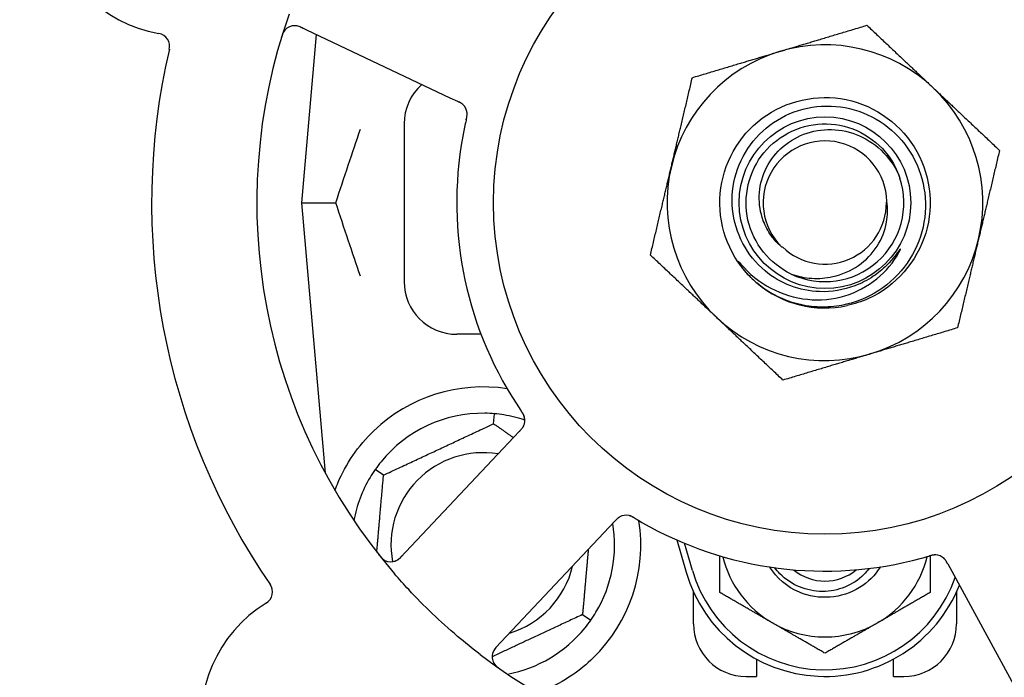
# Model space of a CAD drawing. Header units: inches. Extents: x 18 to 846, y -67 to 561.
# Tile 88 of 256: x 102.02 to 104.36, y 162.16 to 163.72. Entities that reach past the tile are written whole.
import ezdxf

# ---------------------------------------------------------------- set-up
doc = ezdxf.new("R2010")
doc.units = ezdxf.units.IN
doc.header["$LTSCALE"] = 24
doc.header["$MEASUREMENT"] = 0
doc.layers.add('Dimension (ANSI)', color=7, linetype='Continuous', lineweight=25)
doc.layers.add('Visible (ANSI)', color=7, linetype='Continuous', lineweight=30)
doc.styles.add('Note Text (ANSI)', font='tahoma.ttf')
doc.dimstyles.new('SB Fraction-16 (ANSI)', dxfattribs={"dimscale": 24, "dimtxt": 0.125, "dimasz": 0.098425, "dimexe": 0.125, "dimexo": 0.0625, "dimgap": 0.031496, "dimtad": 0, "dimtih": 1, "dimtoh": 1, "dimdec": 4, "dimrnd": 1e-08, "dimzin": 0, "dimdsep": 46, "dimlunit": 5, "dimtxsty": 'Note Text (ANSI)', "dimcen": 0.09, "dimdle": 0.393701, "dimclrd": 256, "dimclre": 256, "dimclrt": 256, "dimadec": 0, "dimazin": 3, "dimtfac": 0.96, "dimtofl": 0, "dimtmove": 0, "dimatfit": 3, "dimfxl": 1, "dimfrac": 2, "dimtolj": 1, "dimtzin": 12, "dimlwd": -1, "dimlwe": -1, "dimarcsym": 0})

# ---------------------------------------------------------------- blocks, each defined once
blk = doc.blocks.new('*D15')
at = {"layer": 'Defpoints', "color": 0, "transparency": 16777216}
for p in [(115.8191, 378.6679), (40.5863, 88.9562), (79.6941, 88.9562)]:
    blk.add_point(p, dxfattribs=at)
at = {"layer": 'Dimension (ANSI)', "transparency": 16777216}
for p, q in [((114.3191, 378.6679), (37.5863, 378.6679)), ((40.5863, 376.3057), (40.5863, 240.4618)), ((40.5863, 91.3184), (40.5863, 235.1622)), ((78.1941, 88.9562), (37.5863, 88.9562))]:
    blk.add_line(p, q, dxfattribs=at)
for points in [[(40.1926, 376.3057), (40.98, 376.3057), (40.5863, 378.6679)], [(40.1926, 91.3184), (40.98, 91.3184), (40.5863, 88.9562)]]:
    blk.add_solid(points, dxfattribs=at)
at = {"layer": 'Dimension (ANSI)', "transparency": 16777216, "insert": (31.4463, 239.7059), "char_height": 3, "attachment_point": 1, "style": 'Note Text (ANSI)'}
blk.add_mtext('\\A1;289 11/16', dxfattribs=at)

msp = doc.modelspace()

# ---------------------------------------------------------------- linework, layer by layer
at = {"layer": 'Visible (ANSI)'}
for p, q in [((102.68321, 163.70333), (103.03847, 163.53527)), ((102.72107, 163.68542), (102.68611, 163.2859)), ((103.03847, 163.53527), (103.05646, 163.52676)), ((102.92986, 163.4734), (102.92986, 163.0984)), ((102.68611, 163.2859), (102.76758, 163.2859)), ((102.68611, 163.2859), (102.74228, 162.64391)), ((103.11257, 162.9734), (103.05486, 162.9734)), ((103.14252, 162.76097), (103.1446, 162.78471)), ((103.1906, 162.7289), (102.92098, 162.44295)), ((103.20423, 162.74335), (103.1906, 162.7289)), ((102.88089, 162.63897), (102.86138, 162.65264)), ((103.14762, 162.22925), (103.41724, 162.5152)), ((103.41724, 162.5152), (103.43089, 162.52968)), ((103.57753, 162.48497), (103.59986, 162.4084)), ((103.61486, 162.41277), (103.59611, 162.47705)), ((104.22162, 162.42813), (104.23116, 162.41069)), ((104.23116, 162.41069), (104.41979, 162.06591)), ((103.61736, 162.2859), (103.61736, 162.36144)), ((104.24236, 162.36144), (104.24236, 162.2859)), ((103.35383, 162.30782), (103.37335, 162.29415)), ((103.76736, 162.20173), (103.76736, 162.1609)), ((104.09236, 162.1609), (104.09236, 162.20173)), ((103.74236, 162.1609), (103.76736, 162.1609)), ((104.09236, 162.1609), (104.11736, 162.1609))]:
    msp.add_line(p, q, dxfattribs=at)
for radius in [0.7875, 0.20385]:
    msp.add_circle((103.92986, 163.2859), radius, dxfattribs=at)
for centre, radius, start, end in [((103.92986, 163.2859), 1.35, 16.62287, 76.74397), ((102.40443, 164.0075), 0.325, 49.56477, 259.80207), ((103.92986, 163.2859), 0.875, 24.19111, 69.17573), ((103.92986, 163.2859), 1.35, 160.62287, 220.74397), ((102.66985, 163.67508), 0.03125, 64.68342, 162.83549), ((102.34136, 163.65688), 0.03125, 346.85452, 79.80207), ((103.92986, 163.2859), 0.375, 46.68342, 106.68342), ((103.92986, 163.2859), 1.6, 166.81714, 214.5497), ((103.92986, 163.2859), 0.375, 106.68342, 166.68342), ((103.05486, 163.4734), 0.125, 131.64189, 180), ((103.92986, 163.2859), 0.375, 346.68342, 46.68342), ((103.04831, 163.49605), 0.03125, 5.46904, 47.46837), ((103.92986, 163.2859), 0.875, 168.19111, 213.17573), ((103.92986, 163.2859), 0.14696, 1.25861, 225.29572), ((103.92986, 163.2859), 0.375, 166.68342, 226.68342), ((103.92986, 163.2859), 0.1875, 244.71096, 18.15663), ((103.92986, 163.2859), 0.14583, 226.55117, 0.00317), ((103.92986, 163.2859), 0.375, 286.68342, 346.68342), ((103.05486, 163.0984), 0.125, 180, 270), ((103.92986, 163.2859), 0.25, 226.19222, 229.96044), ((103.92986, 163.2859), 0.25, 229.96044, 282.10596), ((103.92986, 163.2859), 0.375, 226.68342, 286.68342), ((103.11736, 162.4734), 0.375, 81.21293, 133.75453), ((103.11736, 162.4734), 0.3125, 89.15807, 140.84193), ((103.11736, 162.4734), 0.3125, 71.46237, 80.84193), ((103.18547, 162.76901), 0.03125, 334.67765, 16.13682), ((103.11736, 162.4734), 0.21875, 80.57954, 190.53406), ((103.11736, 162.4734), 0.3125, 149.15807, 169.28378), ((103.45758, 162.51243), 0.03125, 77.46904, 119.46837), ((103.11736, 162.4734), 0.375, 314.27762, 8.78707), ((103.11736, 162.4734), 0.3125, 329.15807, 9.35248), ((103.92986, 163.2859), 0.875, 240.19111, 285.17573), ((102.89825, 162.46439), 0.03125, 218.53135, 316.68342), ((103.92986, 162.50465), 0.25, 193.73904, 240), ((103.92986, 162.50465), 0.25, 300, 346.26096), ((104.19142, 162.41821), 0.03125, 46.67765, 88.13682), ((103.11736, 162.4734), 0.21875, 286.71618, 346.65066), ((103.92986, 162.50465), 0.34375, 196.2602, 338.3076), ((103.92986, 162.50465), 0.32812, 196.2602, 340.60541), ((103.92986, 162.50465), 0.11727, 230.56429, 309.43571), ((102.5857, 162.36166), 0.03125, 301.56477, 34.51231), ((102.77219, 162.05811), 0.325, 121.56477, 331.80207), ((103.74236, 162.2859), 0.125, 180, 270), ((103.92986, 162.50465), 0.25, 240, 300), ((104.11736, 162.2859), 0.125, 270, 0), ((103.11736, 162.4734), 0.3125, 280.71622, 320.84193), ((103.92986, 163.2859), 1.35, 232.62287, 292.74397), ((103.17036, 162.20782), 0.03125, 136.68342, 234.83549)]:
    msp.add_arc(centre, radius, start, end, dxfattribs=at)
for points, knots in [([(102.69054, 163.69986), (102.68969, 163.70027), (102.68883, 163.70067), (102.68548, 163.70222), (102.68298, 163.70328), (102.67868, 163.7048), (102.6768, 163.70532), (102.67368, 163.70596), (102.67224, 163.70615), (102.66997, 163.7063), (102.66911, 163.7063), (102.66821, 163.70628), (102.66802, 163.70628), (102.66785, 163.70627)], [0, 0, 0, 0, 0.007248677, 0.007248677, 0.028564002, 0.028564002, 0.047482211, 0.047482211, 0.06536174, 0.06536174, 0.076705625, 0.076705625, 0.079955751, 0.079955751, 0.079955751, 0.079955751]), ([(102.64697, 163.69637), (102.64678, 163.69616), (102.64654, 163.69589), (102.64577, 163.69496), (102.64521, 163.69422), (102.64404, 163.69248), (102.64338, 163.69139), (102.64238, 163.68944), (102.64207, 163.68881), (102.64133, 163.68721), (102.6409, 163.6862), (102.64004, 163.68402), (102.63962, 163.68284), (102.63899, 163.68098), (102.63876, 163.68028), (102.63833, 163.67889), (102.63812, 163.67821), (102.63791, 163.67752)], [0.051298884, 0.051298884, 0.051298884, 0.051298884, 0.057269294, 0.057269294, 0.069785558, 0.069785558, 0.083632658, 0.083632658, 0.089458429, 0.089458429, 0.097820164, 0.097820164, 0.107290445, 0.107290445, 0.113094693, 0.113094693, 0.118968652, 0.118968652, 0.118968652, 0.118968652]), ([(103.7568, 163.10548), (103.70614, 163.15408), (103.67748, 163.22479), (103.68003, 163.29494), (103.68257, 163.36508), (103.71624, 163.43351), (103.77026, 163.47832), (103.82425, 163.52311), (103.89771, 163.54356), (103.96708, 163.53311), (104.03807, 163.52242), (104.10356, 163.4795), (104.14169, 163.41867), (104.17942, 163.35847), (104.18973, 163.28178), (104.16923, 163.21376), (104.14875, 163.1458), (104.09788, 163.08764), (104.03326, 163.05828), (104.01694, 163.05087), (103.99981, 163.04532), (103.98228, 163.04165)], [5.2445607, 5.2445607, 5.2445607, 5.2445607, 6.086966, 6.086966, 6.086966, 6.9291128, 6.9291128, 6.9291128, 7.7710085, 7.7710085, 7.7710085, 8.6324711, 8.6324711, 8.6324711, 9.4850832, 9.4850832, 9.4850832, 10.3367446, 10.3367446, 10.3367446, 10.5518672, 10.5518672, 10.5518672, 10.5518672]), ([(103.07036, 163.51819), (103.0703, 163.51825), (103.07022, 163.51833), (103.07, 163.51854), (103.06984, 163.51869), (103.0691, 163.51936), (103.06838, 163.51996), (103.06656, 163.52132), (103.06537, 163.52211), (103.06285, 163.52359), (103.06151, 163.5243), (103.05956, 163.52528), (103.05895, 163.52558), (103.05802, 163.52602), (103.05771, 163.52617), (103.0571, 163.52646), (103.0568, 163.5266), (103.0565, 163.52674)], [0.038929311, 0.038929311, 0.038929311, 0.038929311, 0.040726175, 0.040726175, 0.043941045, 0.043941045, 0.054249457, 0.054249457, 0.066768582, 0.066768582, 0.078206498, 0.078206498, 0.083402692, 0.083402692, 0.086046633, 0.086046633, 0.088630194, 0.088630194, 0.088630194, 0.088630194]), ([(103.06978, 163.51876), (103.06978, 163.51876), (103.06978, 163.51876), (103.06973, 163.51881), (103.06956, 163.51896), (103.06905, 163.51942), (103.06864, 163.51978), (103.06769, 163.52055), (103.06716, 163.52095), (103.06646, 163.52143), (103.06628, 163.52156), (103.06495, 163.52244), (103.06337, 163.52336), (103.06075, 163.5247), (103.05996, 163.52509), (103.05872, 163.52569), (103.05829, 163.5259), (103.05741, 163.52631), (103.05695, 163.52653), (103.0565, 163.52674)], [0.028019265, 0.028019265, 0.028019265, 0.028019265, 0.028672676, 0.028672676, 0.033062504, 0.033062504, 0.040781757, 0.040781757, 0.051074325, 0.051074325, 0.054504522, 0.054504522, 0.07506277, 0.07506277, 0.083066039, 0.083066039, 0.087153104, 0.087153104, 0.091266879, 0.091266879, 0.091266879, 0.091266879]), ([(103.07737, 163.48307), (103.07743, 163.48336), (103.0775, 163.48365), (103.07768, 163.48444), (103.07779, 163.48494), (103.07814, 163.48649), (103.07837, 163.48756), (103.07879, 163.4898), (103.07899, 163.49098), (103.07931, 163.49332), (103.07941, 163.49444), (103.07952, 163.49665), (103.0795, 163.49765), (103.07943, 163.49889), (103.0794, 163.49923), (103.07937, 163.49948)], [0.001596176, 0.001596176, 0.001596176, 0.001596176, 0.003937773, 0.003937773, 0.007842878, 0.007842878, 0.016055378, 0.016055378, 0.025513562, 0.025513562, 0.03719134, 0.03719134, 0.0541939, 0.0541939, 0.061558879, 0.061558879, 0.061558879, 0.061558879]), ([(103.07737, 163.48307), (103.07749, 163.4836), (103.07761, 163.48414), (103.07786, 163.4852), (103.07798, 163.48573), (103.07837, 163.4875), (103.07862, 163.48875), (103.07899, 163.49079), (103.07912, 163.49164), (103.07937, 163.49356), (103.07945, 163.49457), (103.07953, 163.49637), (103.07953, 163.49718), (103.07947, 163.49846), (103.07943, 163.499), (103.07939, 163.49932), (103.07939, 163.49936), (103.07939, 163.49937), (103.07939, 163.49937), (103.07939, 163.49937)], [0, 0, 0, 0, 0.004180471, 0.004180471, 0.008305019, 0.008305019, 0.018114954, 0.018114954, 0.025612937, 0.025612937, 0.036850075, 0.036850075, 0.047489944, 0.047489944, 0.05608938, 0.05608938, 0.05828692, 0.05828692, 0.058652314, 0.058652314, 0.058652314, 0.058652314]), ([(103.91708, 163.07466), (103.89359, 163.07543), (103.8704, 163.08011), (103.82629, 163.09692), (103.80569, 163.10899), (103.76581, 163.14223), (103.74791, 163.16436), (103.7214, 163.21449), (103.71316, 163.24206), (103.70762, 163.29909), (103.71049, 163.32801), (103.72719, 163.38344), (103.74097, 163.40937), (103.77785, 163.45476), (103.80067, 163.4737), (103.85254, 163.50197), (103.88113, 163.51092), (103.94044, 163.51743), (103.97058, 163.51482), (104.02848, 163.49817), (104.05565, 163.48417), (104.10334, 163.4464), (104.12335, 163.42291), (104.15342, 163.36935), (104.1631, 163.33974), (104.17065, 163.27818), (104.16834, 163.24681), (104.15179, 163.18643), (104.13761, 163.15803), (104.09901, 163.10799), (104.07488, 163.0869), (104.01966, 163.05497), (103.98904, 163.04453), (103.95729, 163.04023)], [-3.5801326, -3.5801326, -3.5801326, -3.5801326, -3.4004535, -3.4004535, -3.2191752, -3.2191752, -3.0035583, -3.0035583, -2.7857358, -2.7857358, -2.5657084, -2.5657084, -2.3434763, -2.3434763, -2.1190401, -2.1190401, -1.8924003, -1.8924003, -1.6635571, -1.6635571, -1.4325112, -1.4325112, -1.1992628, -1.1992628, -0.9638125, -0.9638125, -0.7261606, -0.7261606, -0.4863077, -0.4863077, -0.244254, -0.244254, 0, 0, 0, 0]), ([(103.07736, 163.48303), (103.07725, 163.48257), (103.07714, 163.48207), (103.07701, 163.48154), (103.07592, 163.47676), (103.07448, 163.47023), (103.07338, 163.46496)], [0.48080563, 0.48080563, 0.48080563, 0.48080563, 0.5329828, 0.5329828, 0.5329828, 1, 1, 1, 1]), ([(103.84976, 163.11637), (103.79848, 163.1406), (103.75944, 163.18931), (103.74696, 163.24464), (103.73448, 163.29997), (103.74882, 163.36071), (103.78473, 163.40461), (103.82057, 163.44842), (103.87711, 163.47452), (103.9337, 163.47336), (103.99039, 163.4722), (104.04591, 163.44371), (104.07991, 163.39833), (104.09214, 163.38201), (104.10148, 163.36365), (104.10776, 163.34427)], [5.153766, 5.153766, 5.153766, 5.153766, 6.061332, 6.061332, 6.061332, 6.968806, 6.968806, 6.968806, 7.8744508, 7.8744508, 7.8744508, 8.7817425, 8.7817425, 8.7817425, 9.107885, 9.107885, 9.107885, 9.107885]), ([(103.82648, 163.18145), (103.8173, 163.18925), (103.80911, 163.19815), (103.79427, 163.21883), (103.78796, 163.23071), (103.77626, 163.26215), (103.77304, 163.28224), (103.77443, 163.32309), (103.77923, 163.34345), (103.79652, 163.38174), (103.80904, 163.39921), (103.84042, 163.42882), (103.85913, 163.44052), (103.90048, 163.45638), (103.92279, 163.46018), (103.9682, 163.4591), (103.99084, 163.454), (104.03346, 163.43527), (104.05293, 163.42162), (104.08602, 163.38728), (104.09915, 163.36677), (104.10803, 163.34432)], [-1.5503297, -1.5503297, -1.5503297, -1.5503297, -1.4577971, -1.4577971, -1.3550285, -1.3550285, -1.200467, -1.200467, -1.0416694, -1.0416694, -0.8786368, -0.8786368, -0.7113708, -0.7113708, -0.5398726, -0.5398726, -0.3641439, -0.3641439, -0.1841858, -0.1841858, 0, 0, 0, 0]), ([(103.84976, 163.11637), (103.86549, 163.11088), (103.88188, 163.10753), (103.91526, 163.10539), (103.93209, 163.10665), (103.97044, 163.11515), (103.99124, 163.12418), (104.02726, 163.14933), (104.04234, 163.16489), (104.06495, 163.20019), (104.07258, 163.21939), (104.07915, 163.25593), (104.07938, 163.27271), (104.07678, 163.28912)], [-0.89666376, -0.89666376, -0.89666376, -0.89666376, -0.7697294, -0.7697294, -0.64162523, -0.64162523, -0.47009117, -0.47009117, -0.30597672, -0.30597672, -0.14928046, -0.14928046, -0.02134877, -0.02134877, -0.02134877, -0.02134877]), ([(103.73005, 163.14035), (103.74988, 163.11701), (103.77388, 163.09757), (103.82809, 163.06866), (103.85784, 163.05954), (103.91825, 163.05352), (103.94828, 163.05632), (104.00465, 163.07322), (104.03052, 163.08681), (104.07476, 163.12272), (104.0929, 163.14442), (104.10628, 163.16902)], [-1.1317323, -1.1317323, -1.1317323, -1.1317323, -0.8984595, -0.8984595, -0.6634575, -0.6634575, -0.435379, -0.435379, -0.2142259, -0.2142259, 0, 0, 0, 0]), ([(104.10628, 163.16902), (104.10708, 163.17049), (104.10794, 163.17216), (104.10891, 163.17427), (104.10933, 163.17524), (104.10957, 163.17605), (104.10961, 163.17622), (104.10963, 163.17639), (104.10963, 163.17645), (104.10962, 163.17651), (104.10961, 163.17653), (104.10959, 163.17657), (104.10958, 163.17658), (104.10955, 163.17659), (104.10954, 163.17659), (104.1095, 163.17659), (104.10947, 163.17659), (104.1094, 163.17656), (104.10935, 163.17652), (104.10916, 163.17638), (104.10897, 163.1762), (104.10811, 163.17523), (104.10715, 163.17395), (104.10141, 163.16616), (104.09192, 163.15249), (104.07672, 163.13745)], [-0.32002064, -0.32002064, -0.32002064, -0.32002064, -0.25037654, -0.25037654, -0.22022079, -0.22022079, -0.21319305, -0.21319305, -0.21059304, -0.21059304, -0.20923641, -0.20923641, -0.20821255, -0.20821255, -0.20712521, -0.20712521, -0.2055378, -0.2055378, -0.20262718, -0.20262718, -0.19315319, -0.19315319, -0.1629071, -0.1629071, 0, 0, 0, 0]), ([(103.7568, 163.10548), (103.74897, 163.11302), (103.74161, 163.12117), (103.72959, 163.13672), (103.72591, 163.14248), (103.72408, 163.14585), (103.72375, 163.14649), (103.72354, 163.14705), (103.7235, 163.14717), (103.72348, 163.1473), (103.72348, 163.14734), (103.72348, 163.1474), (103.72349, 163.14742), (103.7235, 163.14744), (103.72351, 163.14745), (103.72353, 163.14747), (103.72354, 163.14747), (103.72358, 163.14747), (103.72361, 163.14747), (103.72368, 163.14744), (103.72373, 163.14741), (103.72458, 163.14684), (103.72691, 163.14405), (103.73005, 163.14035)], [-0.28928031, -0.28928031, -0.28928031, -0.28928031, -0.16787143, -0.16787143, -0.06646306, -0.06646306, -0.04917499, -0.04917499, -0.04476579, -0.04476579, -0.04306859, -0.04306859, -0.04215282, -0.04215282, -0.04143605, -0.04143605, -0.040655, -0.040655, -0.03948059, -0.03948059, -0.0370912, -0.0370912, 0, 0, 0, 0]), ([(104.07672, 163.13745), (104.06681, 163.12764), (104.05604, 163.11882), (104.03087, 163.10195), (104.01629, 163.09442), (103.9742, 163.07843), (103.94571, 163.07372), (103.91708, 163.07466)], [-0.44935864, -0.44935864, -0.44935864, -0.44935864, -0.34320731, -0.34320731, -0.21838639, -0.21838639, 0, 0, 0, 0]), ([(103.95729, 163.04023), (103.93983, 163.03786), (103.92216, 163.03741), (103.88677, 163.04037), (103.86915, 163.04382), (103.82168, 163.05869), (103.79339, 163.0741), (103.76903, 163.0945)], [-0.51193076, -0.51193076, -0.51193076, -0.51193076, -0.37804019, -0.37804019, -0.24204071, -0.24204071, 0, 0, 0, 0]), ([(103.21569, 162.77697), (103.21563, 162.77719), (103.21555, 162.77748), (103.21528, 162.77832), (103.21507, 162.77892), (103.21458, 162.78018), (103.21431, 162.78082), (103.2137, 162.7821), (103.21339, 162.78272), (103.2126, 162.7842), (103.21208, 162.78509), (103.21129, 162.78639), (103.21105, 162.78678), (103.21016, 162.78818), (103.20947, 162.78922), (103.20856, 162.79056), (103.20834, 162.79089), (103.20801, 162.79137), (103.20791, 162.79151), (103.20781, 162.79166)], [0.044252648, 0.044252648, 0.044252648, 0.044252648, 0.050671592, 0.050671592, 0.061250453, 0.061250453, 0.071050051, 0.071050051, 0.078610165, 0.078610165, 0.087196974, 0.087196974, 0.090753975, 0.090753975, 0.100050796, 0.100050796, 0.103147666, 0.103147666, 0.104517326, 0.104517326, 0.104517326, 0.104517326]), ([(103.2156, 162.77733), (103.2156, 162.77733), (103.21559, 162.77736), (103.21555, 162.77749), (103.21551, 162.77763), (103.21538, 162.77806), (103.21527, 162.7784), (103.21487, 162.77956), (103.21452, 162.78043), (103.21368, 162.78225), (103.2132, 162.78318), (103.21199, 162.78531), (103.21123, 162.78655), (103.20969, 162.78891), (103.2089, 162.79006), (103.20803, 162.79134), (103.20792, 162.7915), (103.20781, 162.79166)], [0.030853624, 0.030853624, 0.030853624, 0.030853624, 0.032941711, 0.032941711, 0.036385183, 0.036385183, 0.042347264, 0.042347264, 0.055267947, 0.055267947, 0.065838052, 0.065838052, 0.077516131, 0.077516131, 0.087897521, 0.087897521, 0.089364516, 0.089364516, 0.089364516, 0.089364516]), ([(103.20423, 162.74336), (103.20459, 162.74374), (103.20496, 162.74413), (103.20567, 162.74488), (103.20601, 162.74525), (103.20678, 162.74608), (103.20721, 162.74654), (103.2087, 162.7482), (103.20962, 162.7493), (103.21099, 162.75106), (103.21155, 162.75186), (103.21249, 162.75335), (103.21288, 162.75401), (103.21348, 162.75514), (103.21372, 162.75565), (103.21386, 162.75595), (103.21388, 162.75599), (103.21388, 162.75599), (103.21388, 162.75599), (103.21388, 162.75599)], [0, 0, 0, 0, 0.004355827, 0.004355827, 0.0086878, 0.0086878, 0.014307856, 0.014307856, 0.029588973, 0.029588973, 0.043844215, 0.043844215, 0.05417139, 0.05417139, 0.061954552, 0.061954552, 0.063871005, 0.063871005, 0.063878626, 0.063878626, 0.063878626, 0.063878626]), ([(103.20426, 162.74339), (103.20447, 162.7436), (103.20467, 162.74382), (103.20579, 162.74501), (103.20673, 162.74602), (103.20863, 162.74817), (103.20961, 162.74934), (103.21124, 162.75149), (103.21192, 162.7525), (103.2131, 162.75444), (103.2136, 162.75541), (103.21399, 162.75624), (103.21405, 162.75637), (103.21409, 162.75647)], [0, 0, 0, 0, 0.002309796, 0.002309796, 0.012623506, 0.012623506, 0.024338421, 0.024338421, 0.035397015, 0.035397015, 0.047442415, 0.047442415, 0.049661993, 0.049661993, 0.049661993, 0.049661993]), ([(102.76548, 162.60281), (102.76789, 162.60943), (102.77049, 162.61606), (102.78178, 162.64215), (102.79349, 162.66419), (102.82248, 162.70645), (102.83969, 162.72671), (102.85802, 162.74426)], [1.38940877, 1.38940877, 1.38940877, 1.38940877, 1.45134152, 1.45134152, 1.64787025, 1.64787025, 1.84130789, 1.84130789, 1.84130789, 1.84130789]), ([(103.44334, 162.54025), (103.44326, 162.54021), (103.44317, 162.54016), (103.4429, 162.54001), (103.4427, 162.5399), (103.44183, 162.5394), (103.44104, 162.53891), (103.43919, 162.5376), (103.43806, 162.53671), (103.43588, 162.53477), (103.43479, 162.53372), (103.43326, 162.53217), (103.43278, 162.53167), (103.43208, 162.53093), (103.43184, 162.53068), (103.43137, 162.53019), (103.43115, 162.52995), (103.43092, 162.52971)], [0.038929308, 0.038929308, 0.038929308, 0.038929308, 0.040726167, 0.040726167, 0.043941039, 0.043941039, 0.054249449, 0.054249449, 0.066768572, 0.066768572, 0.07820649, 0.07820649, 0.083402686, 0.083402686, 0.086046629, 0.086046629, 0.08863019, 0.08863019, 0.08863019, 0.08863019]), ([(103.44262, 162.53987), (103.44262, 162.53987), (103.44261, 162.53987), (103.44255, 162.53983), (103.44235, 162.53972), (103.44176, 162.53938), (103.44129, 162.5391), (103.44027, 162.53844), (103.43973, 162.53805), (103.43904, 162.53753), (103.43887, 162.5374), (103.43763, 162.53641), (103.43626, 162.5352), (103.43417, 162.53311), (103.43356, 162.53249), (103.43261, 162.53149), (103.43228, 162.53115), (103.43161, 162.53044), (103.43126, 162.53007), (103.43092, 162.52971)], [0.028019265, 0.028019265, 0.028019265, 0.028019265, 0.028672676, 0.028672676, 0.033062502, 0.033062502, 0.040781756, 0.040781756, 0.051074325, 0.051074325, 0.054504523, 0.054504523, 0.075062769, 0.075062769, 0.083066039, 0.083066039, 0.087153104, 0.087153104, 0.091266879, 0.091266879, 0.091266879, 0.091266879]), ([(103.4789, 162.53606), (103.47865, 162.53621), (103.47839, 162.53636), (103.47769, 162.53678), (103.47726, 162.53704), (103.47589, 162.53785), (103.47494, 162.53839), (103.47295, 162.53949), (103.47188, 162.54004), (103.46975, 162.54107), (103.46872, 162.54151), (103.46666, 162.5423), (103.4657, 162.54259), (103.4645, 162.5429), (103.46416, 162.54298), (103.46391, 162.54304)], [0.001596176, 0.001596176, 0.001596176, 0.001596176, 0.00393777, 0.00393777, 0.007842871, 0.007842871, 0.016055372, 0.016055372, 0.025513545, 0.025513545, 0.037191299, 0.037191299, 0.054193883, 0.054193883, 0.061558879, 0.061558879, 0.061558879, 0.061558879]), ([(103.4789, 162.53606), (103.47843, 162.53634), (103.47797, 162.53662), (103.47703, 162.53718), (103.47657, 162.53746), (103.475, 162.53838), (103.47389, 162.53901), (103.47206, 162.53998), (103.4713, 162.54037), (103.46955, 162.5412), (103.46861, 162.54159), (103.46692, 162.54222), (103.46615, 162.54247), (103.46491, 162.54281), (103.46439, 162.54294), (103.46408, 162.543), (103.46404, 162.54301), (103.46402, 162.54302), (103.46402, 162.54302), (103.46402, 162.54302)], [0, 0, 0, 0, 0.004180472, 0.004180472, 0.008305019, 0.008305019, 0.018114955, 0.018114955, 0.025612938, 0.025612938, 0.036850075, 0.036850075, 0.047489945, 0.047489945, 0.056089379, 0.056089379, 0.05828692, 0.05828692, 0.058652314, 0.058652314, 0.058652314, 0.058652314]), ([(103.47894, 162.53604), (103.47934, 162.53579), (103.47978, 162.53553), (103.48025, 162.53525), (103.48446, 162.53273), (103.49023, 162.52934), (103.49489, 162.52667)], [0.48080563, 0.48080563, 0.48080563, 0.48080563, 0.5329828, 0.5329828, 0.5329828, 1, 1, 1, 1]), ([(102.86941, 162.45047), (102.8698, 162.44997), (102.87018, 162.44948), (102.87123, 162.44817), (102.87191, 162.44734), (102.87321, 162.44582), (102.87382, 162.44513), (102.87543, 162.44339), (102.87646, 162.44234), (102.87833, 162.44061), (102.87919, 162.43987), (102.88071, 162.43868), (102.88138, 162.4382), (102.88277, 162.43728), (102.88346, 162.43688), (102.88425, 162.43646), (102.88442, 162.43637), (102.88457, 162.43629)], [0, 0, 0, 0, 0.005149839, 0.005149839, 0.013554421, 0.013554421, 0.020527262, 0.020527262, 0.031641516, 0.031641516, 0.041623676, 0.041623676, 0.051235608, 0.051235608, 0.063734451, 0.063734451, 0.067355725, 0.067355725, 0.067355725, 0.067355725]), ([(102.90784, 162.43465), (102.90812, 162.43475), (102.90847, 162.43487), (102.91014, 162.43552), (102.91173, 162.43627), (102.91445, 162.43789), (102.9157, 162.43875), (102.91875, 162.44113), (102.92058, 162.44277), (102.92312, 162.44527), (102.92385, 162.44602), (102.92524, 162.44747), (102.9259, 162.44817), (102.92656, 162.44886)], [0.058736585, 0.058736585, 0.058736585, 0.058736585, 0.064782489, 0.064782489, 0.086145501, 0.086145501, 0.103238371, 0.103238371, 0.123434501, 0.123434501, 0.131598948, 0.131598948, 0.13893919, 0.13893919, 0.13893919, 0.13893919]), ([(104.19282, 162.44943), (104.19282, 162.44943), (104.19279, 162.44944), (104.19265, 162.44944), (104.19251, 162.44944), (104.19206, 162.44945), (104.1917, 162.44946), (104.19047, 162.44943), (104.18953, 162.44937), (104.18754, 162.44913), (104.18651, 162.44896), (104.18411, 162.44847), (104.1827, 162.44813), (104.17997, 162.4474), (104.17864, 162.44701), (104.17715, 162.44657), (104.17697, 162.44651), (104.17678, 162.44646)], [0.030853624, 0.030853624, 0.030853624, 0.030853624, 0.032941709, 0.032941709, 0.03638518, 0.03638518, 0.042347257, 0.042347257, 0.055267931, 0.055267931, 0.065838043, 0.065838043, 0.077516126, 0.077516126, 0.087897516, 0.087897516, 0.089364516, 0.089364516, 0.089364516, 0.089364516]), ([(104.19319, 162.44941), (104.19296, 162.44942), (104.19266, 162.44943), (104.19178, 162.44944), (104.19114, 162.44943), (104.1898, 162.44935), (104.18909, 162.44929), (104.18769, 162.44911), (104.18701, 162.449), (104.18536, 162.4487), (104.18435, 162.44849), (104.18287, 162.44814), (104.18242, 162.44803), (104.18081, 162.44762), (104.17961, 162.44728), (104.17806, 162.44683), (104.17767, 162.44672), (104.17712, 162.44656), (104.17695, 162.44651), (104.17678, 162.44646)], [0.044252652, 0.044252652, 0.044252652, 0.044252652, 0.050671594, 0.050671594, 0.061250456, 0.061250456, 0.071050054, 0.071050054, 0.078610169, 0.078610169, 0.087196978, 0.087196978, 0.090753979, 0.090753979, 0.100050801, 0.100050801, 0.10314767, 0.10314767, 0.10451733, 0.10451733, 0.10451733, 0.10451733]), ([(104.2216, 162.42817), (104.22145, 162.42843), (104.22131, 162.42869), (104.22052, 162.43012), (104.21986, 162.43133), (104.2184, 162.4338), (104.21759, 162.43509), (104.21604, 162.4373), (104.21529, 162.43827), (104.21381, 162.43999), (104.21304, 162.44076), (104.21237, 162.44139), (104.21228, 162.44148), (104.21219, 162.44156)], [0, 0, 0, 0, 0.002309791, 0.002309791, 0.012623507, 0.012623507, 0.024338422, 0.024338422, 0.035397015, 0.035397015, 0.047442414, 0.047442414, 0.049661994, 0.049661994, 0.049661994, 0.049661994]), ([(104.06149, 162.42107), (104.04895, 162.40127), (104.03212, 162.3842), (104.01219, 162.37185), (103.96994, 162.34565), (103.91489, 162.34136), (103.86909, 162.3607), (103.84003, 162.37297), (103.81519, 162.39454), (103.79818, 162.42107)], [6.8488771, 6.8488771, 6.8488771, 6.8488771, 7.2990044, 7.2990044, 7.2990044, 8.2534333, 8.2534333, 8.2534333, 8.8590861, 8.8590861, 8.8590861, 8.8590861]), ([(104.03506, 162.41724), (104.03115, 162.41211), (104.02687, 162.40724), (104.00939, 162.39), (103.99416, 162.37998), (103.96045, 162.36617), (103.94226, 162.36263), (103.90524, 162.36267), (103.88678, 162.36636), (103.85201, 162.38069), (103.83608, 162.39128), (103.818, 162.40919), (103.8137, 162.41406), (103.80974, 162.41918)], [-1.06231766, -1.06231766, -1.06231766, -1.06231766, -1.01273267, -1.01273267, -0.87465824, -0.87465824, -0.73438222, -0.73438222, -0.59190522, -0.59190522, -0.44722789, -0.44722789, -0.39760805, -0.39760805, -0.39760805, -0.39760805]), ([(104.22162, 162.42813), (104.22136, 162.42859), (104.22111, 162.42906), (104.22061, 162.42996), (104.22037, 162.43041), (104.21981, 162.4314), (104.2195, 162.43194), (104.21839, 162.43387), (104.21763, 162.43509), (104.21637, 162.43694), (104.21579, 162.43772), (104.21467, 162.43907), (104.21415, 162.43965), (104.21327, 162.44056), (104.21286, 162.44095), (104.21262, 162.44118), (104.21259, 162.44121), (104.21259, 162.44121), (104.21259, 162.44121), (104.21259, 162.44121)], [0, 0, 0, 0, 0.004355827, 0.004355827, 0.008687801, 0.008687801, 0.014307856, 0.014307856, 0.029588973, 0.029588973, 0.043844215, 0.043844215, 0.054171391, 0.054171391, 0.061954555, 0.061954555, 0.063871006, 0.063871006, 0.063878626, 0.063878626, 0.063878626, 0.063878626]), ([(103.11033, 162.21311), (103.09211, 162.22703), (103.07436, 162.24132), (103.03649, 162.27342), (103.0163, 162.29159), (102.97738, 162.32882), (102.95887, 162.34762), (102.92942, 162.37931), (102.91813, 162.39192), (102.90706, 162.40478)], [-0.73117336, -0.73117336, -0.73117336, -0.73117336, -0.55242948, -0.55242948, -0.34016147, -0.34016147, -0.13232742, -0.13232742, 0, 0, 0, 0]), ([(103.15319, 162.23515), (103.15254, 162.23447), (103.15189, 162.23378), (103.14938, 162.23107), (103.14759, 162.22902), (103.14483, 162.2254), (103.14375, 162.22378), (103.14217, 162.221), (103.14155, 162.2197), (103.14071, 162.21758), (103.14044, 162.21677), (103.14018, 162.2159), (103.14013, 162.21572), (103.14008, 162.21556)], [0, 0, 0, 0, 0.007248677, 0.007248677, 0.028564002, 0.028564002, 0.04748221, 0.04748221, 0.065361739, 0.065361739, 0.076705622, 0.076705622, 0.079955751, 0.079955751, 0.079955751, 0.079955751]), ([(103.14304, 162.19264), (103.14319, 162.19239), (103.14337, 162.19208), (103.14401, 162.19106), (103.14455, 162.1903), (103.14584, 162.18865), (103.14667, 162.18769), (103.14821, 162.18613), (103.14872, 162.18564), (103.15001, 162.18444), (103.15084, 162.18372), (103.15264, 162.18224), (103.15364, 162.18146), (103.15522, 162.18029), (103.15581, 162.17986), (103.157, 162.17902), (103.15758, 162.17861), (103.15817, 162.1782)], [0.051298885, 0.051298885, 0.051298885, 0.051298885, 0.057269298, 0.057269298, 0.069785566, 0.069785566, 0.083632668, 0.083632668, 0.089458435, 0.089458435, 0.09782017, 0.09782017, 0.107290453, 0.107290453, 0.113094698, 0.113094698, 0.118968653, 0.118968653, 0.118968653, 0.118968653]), ([(103.37916, 162.20491), (103.36402, 162.19015), (103.34707, 162.17623), (103.30806, 162.14946), (103.28565, 162.13755), (103.25992, 162.1265), (103.25421, 162.1242), (103.24846, 162.12206)], [0.55181372, 0.55181372, 0.55181372, 0.55181372, 0.71000954, 0.71000954, 0.90366002, 0.90366002, 0.95550669, 0.95550669, 0.95550669, 0.95550669])]:
    msp.add_open_spline(points, degree=3, knots=knots, dxfattribs=at)
for points, weights in [([(103.82221, 163.64511), (103.91846, 163.67396), (104.0296, 163.70727)], [1, 1.0379548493, 1]), ([(104.0296, 163.70727), (104.11401, 163.62767), (104.18712, 163.55874)], [1, 1.0379548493, 1]), ([(103.61481, 163.58296), (103.72595, 163.61626), (103.82221, 163.64511)], [1, 1.0379548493, 1]), ([(103.56494, 163.37227), (103.58809, 163.47005), (103.61481, 163.58296)], [1, 1.0379548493, 1]), ([(104.18712, 163.55874), (104.26023, 163.4898), (104.34465, 163.41021)], [1, 1.0379548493, 1]), ([(104.34465, 163.41021), (104.31792, 163.2973), (104.29478, 163.19952)], [1, 1.0379548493, 1]), ([(103.51508, 163.16159), (103.5418, 163.27449), (103.56494, 163.37227)], [1, 1.0379548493, 1]), ([(104.29478, 163.19952), (104.27163, 163.10174), (104.24491, 162.98884)], [1, 1.0379548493, 1]), ([(103.6726, 163.01306), (103.59949, 163.08199), (103.51508, 163.16159)], [1, 1.0379548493, 1]), ([(103.83013, 162.86453), (103.74571, 162.94412), (103.6726, 163.01306)], [1, 1.0379548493, 1]), ([(104.24491, 162.98884), (104.13377, 162.95553), (104.03752, 162.92668)], [1, 1.0379548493, 1]), ([(104.03752, 162.92668), (103.94127, 162.89784), (103.83013, 162.86453)], [1, 1.0379548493, 1]), ([(102.88089, 162.63897), (103.01171, 162.69997), (103.14252, 162.76097)], [1.04422863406, 1.20577136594, 1.04422863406]), ([(103.14252, 162.76097), (103.16713, 162.74374), (103.1897, 162.72794)], [1.04422863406, 1.07418802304, 1.09303499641]), ([(102.8649, 162.45622), (102.87237, 162.54159), (102.88089, 162.63897)], [1.11819795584, 1.14843950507, 1.04422863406]), ([(103.36734, 162.46228), (103.36107, 162.39056), (103.35383, 162.30782)], [1.12448377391, 1.13145726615, 1.04422863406]), ([(103.67986, 162.36031), (103.67986, 162.40641), (103.67986, 162.44737)], [1, 1.02228011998, 1.01840264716]), ([(104.17986, 162.44735), (104.17986, 162.4064), (104.17986, 162.36031)], [1.01840499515, 1.02227336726, 1]), ([(103.80486, 162.28814), (103.74685, 162.32163), (103.67986, 162.36031)], [1, 1.0379548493, 1]), ([(104.17986, 162.36031), (104.11287, 162.32163), (104.05486, 162.28814)], [1, 1.0379548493, 1]), ([(103.35383, 162.30782), (103.2422, 162.25577), (103.13911, 162.20769)], [1.04422863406, 1.17902301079, 1.08886732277]), ([(103.92986, 162.21597), (103.86287, 162.25465), (103.80486, 162.28814)], [1, 1.0379548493, 1]), ([(104.05486, 162.28814), (103.99685, 162.25465), (103.92986, 162.21597)], [1, 1.0379548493, 1])]:
    msp.add_rational_spline(points, weights, degree=2, dxfattribs=at)
for points in [[(102.76758, 163.2859), (102.78723, 163.34617), (102.80734, 163.40558), (102.82589, 163.46021)], [(102.82589, 163.11159), (102.80735, 163.16621), (102.78723, 163.22562), (102.76758, 163.2859)], [(104.07569, 163.2859), (104.07607, 163.28697), (104.07643, 163.28805), (104.07678, 163.28912)], [(103.82648, 163.18145), (103.82751, 163.18096), (103.82854, 163.18049), (103.82957, 163.18002)], [(103.19749, 162.80709), (103.20076, 162.80209), (103.20503, 162.79574), (103.20782, 162.79166)], [(103.1446, 162.78471), (103.137, 162.78537), (103.12918, 162.78576), (103.12195, 162.78586)], [(103.1671, 162.78191), (103.15996, 162.78306), (103.15219, 162.78404), (103.1446, 162.78471)], [(102.86138, 162.65264), (102.85701, 162.64639), (102.85276, 162.63981), (102.84905, 162.63361)], [(102.87505, 162.67073), (102.87048, 162.66512), (102.86575, 162.65888), (102.86138, 162.65264)], [(104.15892, 162.44141), (104.16469, 162.44297), (104.17205, 162.44507), (104.17679, 162.44646)], [(103.37335, 162.29415), (103.37771, 162.3004), (103.38196, 162.30698), (103.38567, 162.31319)], [(103.35968, 162.27606), (103.36424, 162.28167), (103.36897, 162.28791), (103.37335, 162.29415)]]:
    msp.add_open_spline(points, degree=3, dxfattribs=at)

# ---------------------------------------------------------------- dimensions: what is measured, and where the dimension line sits
at = {"layer": 'Dimension (ANSI)'}
dim = msp.add_linear_dim(base=(40.58635, 88.95616), p1=(115.81912, 378.66786), p2=(79.69412, 88.95616), angle=270, dimstyle='SB Fraction-16 (ANSI)', override={"dimgap": 0.031496, "dimdec": 4, "dimtol": 0, "dimlim": 0, "dimtp": 0, "dimtm": 0, "dimtdec": 2, "dimatfit": 1}, dxfattribs=at)
dim.commit()
dim.dimension.update_dxf_attribs({"geometry": '*D15', "text_midpoint": (40.58635, 237.81201), "dimtype": 160})

doc.saveas('drawing.dxf')
